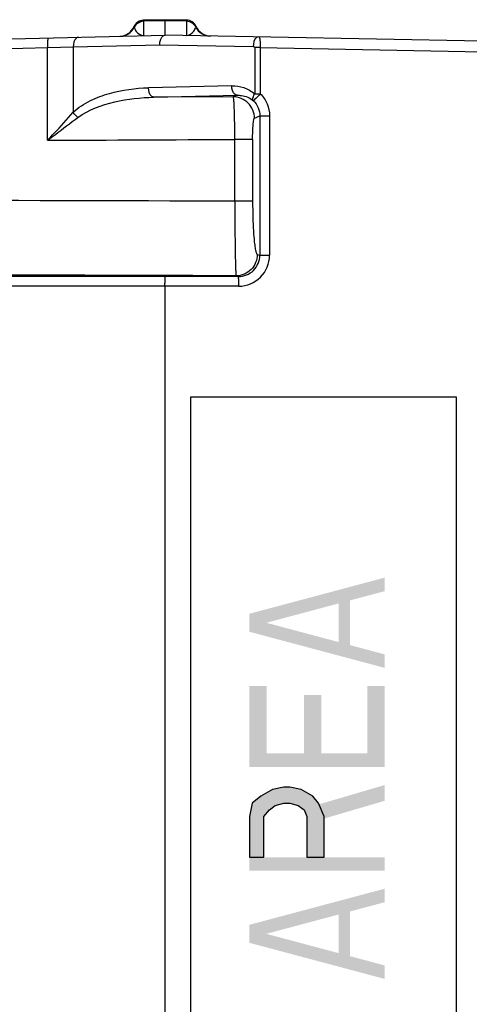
# Model space of a CAD drawing. Header units: inches. Extents: x 0 to 82.7, y 0 to 58.5.
# Tile 29 of 89: x 34.6 to 36.3, y 7.9 to 11.5. Entities that reach past the tile are written whole.
import ezdxf

# ---------------------------------------------------------------- set-up
doc = ezdxf.new("R2010")
doc.units = ezdxf.units.IN
doc.header["$LTSCALE"] = 4.547244
doc.header["$MEASUREMENT"] = 0
doc.layers.get('0').update_dxf_attribs({"linetype": 'CONTINUOUS'})

msp = doc.modelspace()

# ---------------------------------------------------------------- hatches: boundary and pattern name
at = {"linetype": 'CONTINUOUS'}
msp.add_hatch(color=7, dxfattribs=at).paths.add_polyline_path([(35.4793, 8.4371), (35.5325, 8.4371), (35.5325, 8.5871), (35.5538, 8.6121), (35.5751, 8.6288), (35.607, 8.6371), (35.6283, 8.6371), (35.6602, 8.6288), (35.6815, 8.6121), (35.6921, 8.5871), (35.6921, 8.4371), (35.7559, 8.4371), (35.7559, 8.5871), (35.7347, 8.6371), (35.7134, 8.6621), (35.6708, 8.6871), (35.6283, 8.6955), (35.607, 8.6955), (35.5644, 8.6871), (35.5219, 8.6621), (35.49, 8.6371), (35.4793, 8.5871)])

# ---------------------------------------------------------------- linework, layer by layer
at = {"color": 7, "linetype": 'CONTINUOUS'}
for p, q in [((35.0531, 11.5056), (35.0524, 11.5078)), ((35.1664, 11.5334), (35.0875, 11.5315)), ((35.0875, 11.5274), (35.0875, 11.5315)), ((35.1664, 11.5293), (35.0875, 11.5274)), ((35.0875, 11.5274), (35.0875, 11.475)), ((35.2467, 11.5319), (35.1664, 11.5334)), ((35.1664, 11.5334), (35.1664, 11.5293)), ((35.1664, 11.5293), (35.1666, 11.4769)), ((35.2467, 11.5278), (35.1664, 11.5293)), ((35.2467, 11.5319), (35.2467, 11.4754)), ((35.282, 11.5084), (35.2812, 11.5062)), ((32.5364, 11.412), (35.1672, 11.4763)), ((35.167, 11.4763), (35.1672, 11.4763)), ((36.3404, 11.4538), (35.1672, 11.4763)), ((34.0068, 11.4119), (34.8278, 11.4331)), ((34.7325, 11.0879), (34.7325, 11.4303)), ((34.8278, 11.4331), (35.1475, 11.4409)), ((34.8278, 11.4331), (34.8278, 11.191)), ((35.1475, 11.4409), (35.4933, 11.4342)), ((35.4989, 11.4302), (35.4989, 11.2591)), ((35.5196, 11.4302), (35.4989, 11.4302)), ((35.5196, 11.4302), (35.5196, 11.2591)), ((35.5196, 11.4302), (36.3404, 11.4144)), ((35.4141, 11.2894), (35.1062, 11.2821)), ((35.126, 11.2467), (35.434, 11.254)), ((35.434, 11.254), (35.4196, 11.2482)), ((35.4989, 11.2591), (35.5196, 11.2591)), ((35.4196, 11.2482), (35.126, 11.2467)), ((35.498, 11.1695), (35.5178, 11.1774)), ((35.5178, 11.1774), (35.5178, 10.6623)), ((35.5178, 11.1774), (35.5541, 11.1774)), ((35.5541, 11.1774), (35.5541, 10.6623)), ((35.4256, 10.8621), (35.4256, 11.0907)), ((35.4912, 11.0907), (35.4256, 11.0907)), ((35.4912, 11.0907), (35.4912, 10.8621)), ((35.4912, 10.8621), (35.4256, 10.8621)), ((35.5084, 10.6651), (35.5178, 10.6623)), ((35.5178, 10.6623), (35.5541, 10.6623)), ((35.439, 10.5837), (33.5392, 10.5846)), ((35.43, 10.5864), (35.439, 10.5837)), ((35.4398, 10.5483), (33.5383, 10.5491)), ((35.1672, 4.6091), (35.1672, 10.5483)), ((35.2613, 10.1377), (35.2613, 5.0196)), ((36.2452, 10.1377), (35.2613, 10.1377)), ((36.2452, 5.0196), (36.2452, 10.1377))]:
    msp.add_line(p, q, dxfattribs=at)
msp.add_lwpolyline([(35.4793, 8.4371), (35.5325, 8.4371), (35.5325, 8.5871), (35.5538, 8.6121), (35.5751, 8.6288), (35.607, 8.6371), (35.6283, 8.6371), (35.6602, 8.6288), (35.6815, 8.6121), (35.6921, 8.5871), (35.6921, 8.4371), (35.7559, 8.4371), (35.7559, 8.5871), (35.7347, 8.6371), (35.7134, 8.6621), (35.6708, 8.6871), (35.6283, 8.6955), (35.607, 8.6955), (35.5644, 8.6871), (35.5219, 8.6621), (35.49, 8.6371), (35.4793, 8.5871), (35.4793, 8.4371)], dxfattribs=at)
for centre, radius, start, end in [((34.9982, 11.5313), 0.0591, 271.4, 336.567), ((35.0001, 11.5311), 0.0589, 271.4205, 334.3024), ((35.0885, 11.4921), 0.0394, 91.4, 156.567), ((35.246, 11.4925), 0.0394, 23.7512, 88.9), ((35.3341, 11.532), 0.0589, 206.0157, 268.8777), ((35.336, 11.5322), 0.0591, 203.7512, 268.9), ((34.159, 235.7496), 224.6624, 270.146254, 270.323014), ((34.1436, -298.0421), 308.9069, 89.762222, 90.237049), ((35.4399, 10.6624), 0.1141, 269.9133, 359.9547), ((34.1436, -277.126), 287.7153, 89.743818, 90.25332)]:
    msp.add_arc(centre, radius, start, end, dxfattribs=at)
for points in [[(35.0875, 11.5274), (35.074, 11.5271), (35.0591, 11.5178), (35.0531, 11.5056)], [(35.2812, 11.5062), (35.2751, 11.5183), (35.2603, 11.5275), (35.2467, 11.5278)], [(35.4941, 11.2337), (35.5087, 11.2195), (35.5179, 11.1978), (35.5178, 11.1774)], [(34.845, 11.1722), (34.8383, 11.1774), (34.8324, 11.1839), (34.8278, 11.191)]]:
    msp.add_open_spline(points, degree=3, dxfattribs=at)
for points, knots in [([(35.0531, 11.5056), (35.055, 11.5001), (35.0615, 11.4855), (35.0774, 11.4749), (35.0875, 11.475)], [0, 0, 0, 0, 0.36594, 1, 1, 1, 1]), ([(35.2467, 11.4754), (35.2569, 11.4754), (35.2727, 11.486), (35.2793, 11.5006), (35.2812, 11.5062)], [0, 0, 0, 0, 0.633956, 1, 1, 1, 1]), ([(34.8468, 11.4685), (34.8441, 11.4684), (34.8303, 11.4621), (34.8276, 11.4446), (34.8278, 11.4331)], [0, 0, 0, 0, 0.18741, 1, 1, 1, 1]), ([(35.1475, 11.4409), (35.1475, 11.4454), (35.1485, 11.4586), (35.1575, 11.4761), (35.167, 11.4763)], [0, 0, 0, 0, 0.322406, 1, 1, 1, 1]), ([(35.5138, 11.4697), (35.5111, 11.4697), (35.4967, 11.4638), (35.4934, 11.446), (35.4933, 11.4342)], [0, 0, 0, 0, 0.186954, 1, 1, 1, 1]), ([(35.5138, 11.4697), (35.5151, 11.4696), (35.5172, 11.4646), (35.5193, 11.4526), (35.5198, 11.4395), (35.5196, 11.4302)], [0, 0, 0, 0, 0.095725, 0.311391, 1, 1, 1, 1]), ([(34.7342, 11.4657), (34.7333, 11.4657), (34.7334, 11.4604), (34.7323, 11.4547), (34.7324, 11.443), (34.7324, 11.4348), (34.7325, 11.4303)], [0, 0, 0, 0, 0.080434, 0.296782, 0.619422, 1, 1, 1, 1]), ([(35.4989, 11.4302), (35.4987, 11.4313), (35.4979, 11.4337), (35.495, 11.4336), (35.4944, 11.4329)], [0, 0, 0, 0, 0.549101, 1, 1, 1, 1]), ([(35.434, 11.254), (35.4313, 11.2541), (35.4176, 11.2607), (35.4143, 11.2778), (35.4141, 11.2894)], [0, 0, 0, 0, 0.187701, 1, 1, 1, 1]), ([(35.4141, 11.2894), (35.4291, 11.2894), (35.46, 11.2853), (35.4874, 11.2695), (35.4989, 11.2591)], [0, 0, 0, 0, 0.490873, 1, 1, 1, 1]), ([(34.8278, 11.191), (34.8462, 11.2089), (34.89, 11.236), (34.983, 11.2717), (35.0574, 11.2799), (35.1062, 11.2821)], [0, 0, 0, 0, 0.258076, 0.508413, 1, 1, 1, 1]), ([(35.126, 11.2467), (35.1233, 11.2469), (35.1097, 11.2535), (35.1064, 11.2706), (35.1062, 11.2821)], [0, 0, 0, 0, 0.18776, 1, 1, 1, 1]), ([(35.434, 11.254), (35.4392, 11.2541), (35.4606, 11.2532), (35.4818, 11.2443), (35.4941, 11.2337)], [0, 0, 0, 0, 0.242975, 1, 1, 1, 1]), ([(35.4941, 11.2337), (35.4932, 11.235), (35.4905, 11.2439), (35.4952, 11.2528), (35.4989, 11.2591)], [0, 0, 0, 0, 0.179827, 1, 1, 1, 1]), ([(35.5196, 11.2591), (35.5139, 11.2533), (35.5066, 11.2453), (35.4977, 11.2374), (35.4952, 11.2342), (35.4941, 11.2337)], [0, 0, 0, 0, 0.677494, 0.899961, 1, 1, 1, 1]), ([(35.5196, 11.2591), (35.5304, 11.2485), (35.548, 11.223), (35.554, 11.1925), (35.5541, 11.1774)], [0, 0, 0, 0, 0.499977, 1, 1, 1, 1]), ([(34.845, 11.1722), (34.8848, 11.2012), (34.98, 11.2356), (35.0774, 11.2458), (35.126, 11.2467)], [0, 0, 0, 0, 0.503591, 1, 1, 1, 1]), ([(35.4256, 11.0907), (35.4255, 11.1105), (35.4251, 11.147), (35.4242, 11.1902), (35.4228, 11.2183), (35.4222, 11.2332), (35.4207, 11.2422), (35.4205, 11.2473), (35.4196, 11.2482)], [0, 0, 0, 0, 0.375439, 0.695228, 0.819352, 0.913373, 0.974162, 1, 1, 1, 1]), ([(35.498, 11.1695), (35.498, 11.1896), (35.4812, 11.2312), (35.4396, 11.2482), (35.4196, 11.2482)], [0, 0, 0, 0, 0.500564, 1, 1, 1, 1]), ([(34.7325, 11.0879), (34.7409, 11.0965), (34.7734, 11.1302), (34.8048, 11.1649), (34.8278, 11.191)], [0, 0, 0, 0, 0.256935, 1, 1, 1, 1]), ([(34.7325, 11.0879), (34.7422, 11.095), (34.7798, 11.123), (34.817, 11.1515), (34.845, 11.1722)], [0, 0, 0, 0, 0.256986, 1, 1, 1, 1]), ([(35.4912, 11.0907), (35.4912, 11.1007), (35.4916, 11.1189), (35.4925, 11.1437), (35.4951, 11.1588), (35.496, 11.1683), (35.498, 11.1695)], [0, 0, 0, 0, 0.376541, 0.694942, 0.91039, 1, 1, 1, 1]), ([(35.4256, 10.8621), (35.4255, 10.8273), (35.4256, 10.7766), (35.4262, 10.7123), (35.4267, 10.6713), (35.4276, 10.6377), (35.4277, 10.612), (35.4297, 10.5966), (35.4287, 10.5882), (35.43, 10.5864)], [0, 0, 0, 0, 0.379279, 0.55045, 0.700618, 0.824326, 0.917299, 0.976459, 1, 1, 1, 1]), ([(35.4912, 10.8621), (35.4912, 10.8371), (35.492, 10.7909), (35.4949, 10.7365), (35.4985, 10.7014), (35.5013, 10.6832), (35.5041, 10.672), (35.5067, 10.6659), (35.5084, 10.6651)], [0, 0, 0, 0, 0.377726, 0.696888, 0.819403, 0.911381, 0.970869, 1, 1, 1, 1]), ([(35.5084, 10.6651), (35.5084, 10.6451), (35.4917, 10.6034), (35.45, 10.5865), (35.43, 10.5864)], [0, 0, 0, 0, 0.500485, 1, 1, 1, 1]), ([(35.439, 10.5837), (35.4591, 10.5837), (35.501, 10.6004), (35.5179, 10.6422), (35.5178, 10.6623)], [0, 0, 0, 0, 0.500064, 1, 1, 1, 1]), ([(35.1672, 10.5483), (35.1669, 10.5527), (35.1673, 10.5645), (35.1672, 10.5762), (35.1672, 10.5835)], [0, 0, 0, 0, 0.376518, 1, 1, 1, 1]), ([(35.44, 10.5483), (35.44, 10.5527), (35.4398, 10.5609), (35.4401, 10.572), (35.4389, 10.5788), (35.4398, 10.583), (35.439, 10.5837)], [0, 0, 0, 0, 0.376003, 0.697625, 0.915831, 1, 1, 1, 1])]:
    msp.add_open_spline(points, degree=3, knots=knots, dxfattribs=at)
for points in [[(35.9793, 9.4205), (35.9793, 9.4705), (35.4793, 9.2871), (35.4793, 9.3371)], [(35.8091, 9.2038), (35.8517, 9.2038), (35.8091, 9.4038), (35.8517, 9.4038)], [(35.9793, 9.1371), (35.4793, 9.2705), (35.9793, 9.1871), (35.4793, 9.3205)], [(35.4793, 8.8205), (35.5432, 8.8205), (35.4793, 9.0705), (35.5432, 9.0705)], [(35.9155, 8.8205), (35.9793, 8.8205), (35.9155, 9.0705), (35.9793, 9.0705)], [(35.6815, 8.8205), (35.7453, 8.8205), (35.6815, 9.0371), (35.7453, 9.0371)], [(35.4793, 8.7705), (35.9793, 8.7705), (35.4793, 8.8205), (35.9793, 8.8205)], [(35.724, 8.5705), (35.9793, 8.6455), (35.724, 8.6288), (35.9793, 8.7038)], [(35.4793, 8.3871), (35.9793, 8.3871), (35.4793, 8.4371), (35.9793, 8.4371)], [(35.9793, 8.2705), (35.9793, 8.3205), (35.4793, 8.1371), (35.4793, 8.1871)], [(35.8091, 8.0538), (35.8517, 8.0538), (35.8091, 8.2538), (35.8517, 8.2538)], [(35.9793, 7.9871), (35.4793, 8.1205), (35.9793, 8.0371), (35.4793, 8.1705)]]:
    msp.add_solid(points, dxfattribs=at)

doc.saveas('drawing.dxf')
